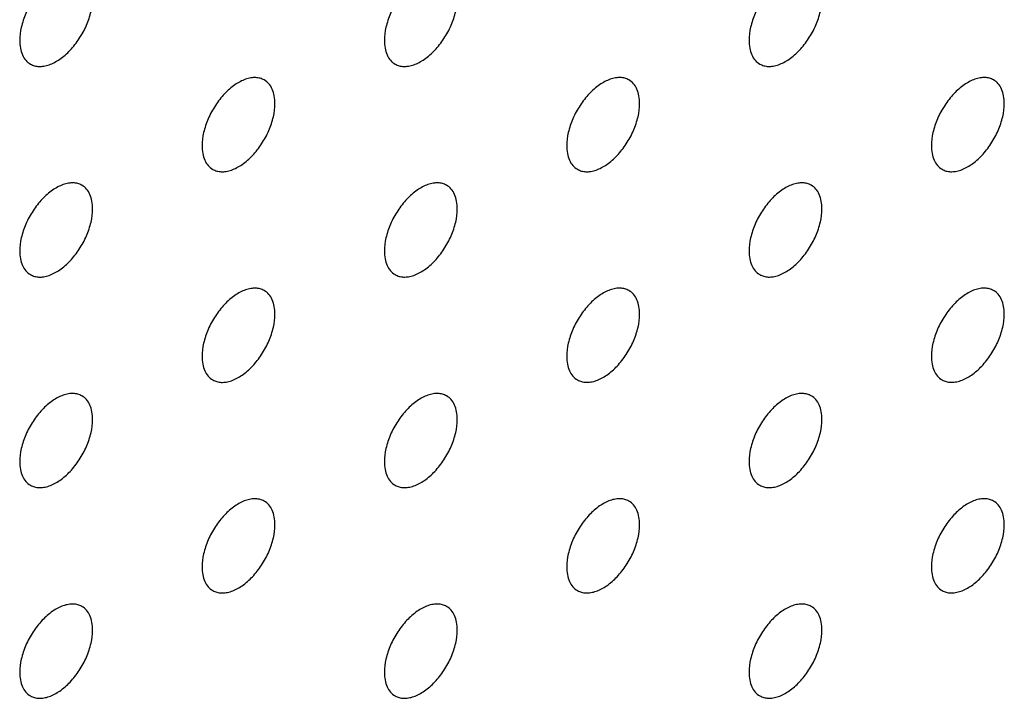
# Model space of a CAD drawing. Header units: inches. Extents: x 0 to 34, y 0 to 22.
# Tile 80 of 176: x 28.446 to 28.828, y 8.229 to 8.492. Entities that reach past the tile are written whole.
import ezdxf

# ---------------------------------------------------------------- set-up
doc = ezdxf.new("R2010")
doc.units = ezdxf.units.IN
doc.header["$LTSCALE"] = 1.87
doc.header["$MEASUREMENT"] = 0
doc.layers.add('02___PRT_ALL_AXES', color=7, linetype='CONTINUOUS')

msp = doc.modelspace()

# ---------------------------------------------------------------- linework, layer by layer
at = {"layer": '02___PRT_ALL_AXES', "color": 7, "linetype": 'CONTINUOUS'}
for points, knots in [([(28.47014, 8.50955), (28.46965, 8.50983), (28.46856, 8.51028), (28.46677, 8.51055), (28.46484, 8.5104), (28.46204, 8.50966), (28.45846, 8.5077), (28.45451, 8.5042), (28.45101, 8.49973), (28.44826, 8.49464), (28.44649, 8.48936), (28.446, 8.48577), (28.446, 8.48406)], [0, 0, 0, 0, 0.042842, 0.087441, 0.135298, 0.187275, 0.304489, 0.438213, 0.582466, 0.729664, 0.871609, 1, 1, 1, 1]), ([(28.61156, 8.50955), (28.61107, 8.50984), (28.60998, 8.51029), (28.60819, 8.51056), (28.60626, 8.51041), (28.60346, 8.50967), (28.59988, 8.50771), (28.59593, 8.50421), (28.59243, 8.49974), (28.58968, 8.49465), (28.58791, 8.48937), (28.58742, 8.48578), (28.58742, 8.48407)], [0, 0, 0, 0, 0.042842, 0.087441, 0.135298, 0.187275, 0.304489, 0.438213, 0.582466, 0.729664, 0.871609, 1, 1, 1, 1]), ([(28.75298, 8.50956), (28.75249, 8.50985), (28.7514, 8.5103), (28.74961, 8.51056), (28.74768, 8.51042), (28.74488, 8.50967), (28.7413, 8.50772), (28.73735, 8.50422), (28.73386, 8.49975), (28.7311, 8.49466), (28.72933, 8.48938), (28.72884, 8.48578), (28.72884, 8.48408)], [0, 0, 0, 0, 0.042842, 0.087441, 0.135298, 0.187275, 0.304489, 0.438213, 0.582466, 0.729664, 0.871609, 1, 1, 1, 1]), ([(28.45014, 8.47491), (28.45063, 8.47462), (28.45172, 8.47417), (28.45351, 8.47391), (28.45544, 8.47405), (28.45824, 8.4748), (28.46182, 8.47675), (28.46577, 8.48025), (28.46927, 8.48473), (28.47202, 8.48981), (28.47379, 8.49509), (28.47428, 8.49869), (28.47428, 8.50039)], [0, 0, 0, 0, 0.042842, 0.087441, 0.135298, 0.187275, 0.304489, 0.438213, 0.582466, 0.729664, 0.871609, 1, 1, 1, 1]), ([(28.59156, 8.47492), (28.59205, 8.47463), (28.59314, 8.47418), (28.59493, 8.47392), (28.59686, 8.47406), (28.59966, 8.4748), (28.60324, 8.47676), (28.60719, 8.48026), (28.61069, 8.48473), (28.61344, 8.48982), (28.61522, 8.4951), (28.6157, 8.4987), (28.6157, 8.5004)], [0, 0, 0, 0, 0.042842, 0.087441, 0.135298, 0.187275, 0.304489, 0.438213, 0.582466, 0.729664, 0.871609, 1, 1, 1, 1]), ([(28.73298, 8.47492), (28.73348, 8.47464), (28.73456, 8.47419), (28.73635, 8.47392), (28.73828, 8.47407), (28.74108, 8.47481), (28.74466, 8.47677), (28.74861, 8.48027), (28.75211, 8.48474), (28.75487, 8.48983), (28.75664, 8.49511), (28.75712, 8.4987), (28.75712, 8.50041)], [0, 0, 0, 0, 0.042842, 0.087441, 0.135298, 0.187275, 0.304489, 0.438213, 0.582466, 0.729664, 0.871609, 1, 1, 1, 1]), ([(28.446, 8.48406), (28.446, 8.48305), (28.44616, 8.48113), (28.44693, 8.47849), (28.44824, 8.47632), (28.44948, 8.47529), (28.45014, 8.47491)], [0, 0, 0, 0, 0.288094, 0.548173, 0.782164, 1, 1, 1, 1]), ([(28.58742, 8.48407), (28.58742, 8.48306), (28.58758, 8.48114), (28.58836, 8.47849), (28.58966, 8.47633), (28.5909, 8.4753), (28.59156, 8.47492)], [0, 0, 0, 0, 0.288094, 0.548173, 0.782164, 1, 1, 1, 1]), ([(28.72884, 8.48408), (28.72884, 8.48307), (28.729, 8.48115), (28.72978, 8.4785), (28.73108, 8.47634), (28.73232, 8.4753), (28.73298, 8.47492)], [0, 0, 0, 0, 0.288094, 0.548173, 0.782164, 1, 1, 1, 1]), ([(28.54085, 8.46873), (28.54036, 8.46901), (28.53927, 8.46946), (28.53748, 8.46973), (28.53555, 8.46958), (28.53275, 8.46884), (28.52917, 8.46688), (28.52522, 8.46338), (28.52172, 8.45891), (28.51897, 8.45382), (28.5172, 8.44854), (28.51671, 8.44495), (28.51671, 8.44324)], [0, 0, 0, 0, 0.042842, 0.087441, 0.135298, 0.187275, 0.304489, 0.438213, 0.582466, 0.729664, 0.871609, 1, 1, 1, 1]), ([(28.68227, 8.46874), (28.68178, 8.46902), (28.68069, 8.46947), (28.6789, 8.46974), (28.67697, 8.46959), (28.67417, 8.46885), (28.67059, 8.46689), (28.66664, 8.46339), (28.66315, 8.45892), (28.66039, 8.45383), (28.65862, 8.44855), (28.65813, 8.44496), (28.65813, 8.44325)], [0, 0, 0, 0, 0.042842, 0.087441, 0.135298, 0.187275, 0.304489, 0.438213, 0.582466, 0.729664, 0.871609, 1, 1, 1, 1]), ([(28.82369, 8.46874), (28.8232, 8.46903), (28.82211, 8.46948), (28.82032, 8.46974), (28.81839, 8.4696), (28.81559, 8.46885), (28.81201, 8.4669), (28.80806, 8.4634), (28.80457, 8.45893), (28.80181, 8.45384), (28.80004, 8.44856), (28.79955, 8.44496), (28.79955, 8.44326)], [0, 0, 0, 0, 0.042842, 0.087441, 0.135298, 0.187275, 0.304489, 0.438213, 0.582466, 0.729664, 0.871609, 1, 1, 1, 1]), ([(28.54499, 8.45957), (28.54499, 8.46058), (28.54483, 8.4625), (28.54406, 8.46515), (28.54275, 8.46731), (28.54151, 8.46835), (28.54085, 8.46873)], [0, 0, 0, 0, 0.288094, 0.548173, 0.782164, 1, 1, 1, 1]), ([(28.68641, 8.45958), (28.68641, 8.46059), (28.68625, 8.46251), (28.68548, 8.46516), (28.68417, 8.46732), (28.68293, 8.46835), (28.68227, 8.46874)], [0, 0, 0, 0, 0.288094, 0.548173, 0.782164, 1, 1, 1, 1]), ([(28.82784, 8.45959), (28.82784, 8.4606), (28.82768, 8.46252), (28.8269, 8.46517), (28.82559, 8.46733), (28.82435, 8.46836), (28.82369, 8.46874)], [0, 0, 0, 0, 0.288094, 0.548173, 0.782164, 1, 1, 1, 1]), ([(28.52085, 8.43409), (28.52134, 8.4338), (28.52243, 8.43335), (28.52422, 8.43309), (28.52615, 8.43323), (28.52895, 8.43398), (28.53253, 8.43593), (28.53648, 8.43943), (28.53998, 8.44391), (28.54273, 8.44899), (28.5445, 8.45427), (28.54499, 8.45787), (28.54499, 8.45957)], [0, 0, 0, 0, 0.042842, 0.087441, 0.135298, 0.187275, 0.304489, 0.438213, 0.582466, 0.729664, 0.871609, 1, 1, 1, 1]), ([(28.66227, 8.4341), (28.66276, 8.43381), (28.66385, 8.43336), (28.66564, 8.4331), (28.66757, 8.43324), (28.67037, 8.43398), (28.67395, 8.43594), (28.6779, 8.43944), (28.6814, 8.44391), (28.68416, 8.449), (28.68593, 8.45428), (28.68641, 8.45788), (28.68641, 8.45958)], [0, 0, 0, 0, 0.042842, 0.087441, 0.135298, 0.187275, 0.304489, 0.438213, 0.582466, 0.729664, 0.871609, 1, 1, 1, 1]), ([(28.80369, 8.4341), (28.80419, 8.43382), (28.80527, 8.43337), (28.80707, 8.4331), (28.80899, 8.43325), (28.81179, 8.43399), (28.81537, 8.43595), (28.81932, 8.43945), (28.82282, 8.44392), (28.82558, 8.44901), (28.82735, 8.45429), (28.82784, 8.45788), (28.82784, 8.45959)], [0, 0, 0, 0, 0.042842, 0.087441, 0.135298, 0.187275, 0.304489, 0.438213, 0.582466, 0.729664, 0.871609, 1, 1, 1, 1]), ([(28.51671, 8.44324), (28.51671, 8.44223), (28.51687, 8.44031), (28.51764, 8.43767), (28.51895, 8.43551), (28.52019, 8.43447), (28.52085, 8.43409)], [0, 0, 0, 0, 0.288094, 0.548173, 0.782164, 1, 1, 1, 1]), ([(28.65813, 8.44325), (28.65813, 8.44224), (28.65829, 8.44032), (28.65907, 8.43767), (28.66037, 8.43551), (28.66161, 8.43448), (28.66227, 8.4341)], [0, 0, 0, 0, 0.288094, 0.548173, 0.782164, 1, 1, 1, 1]), ([(28.79955, 8.44326), (28.79955, 8.44225), (28.79971, 8.44033), (28.80049, 8.43768), (28.80179, 8.43552), (28.80303, 8.43448), (28.80369, 8.4341)], [0, 0, 0, 0, 0.288094, 0.548173, 0.782164, 1, 1, 1, 1]), ([(28.47014, 8.4279), (28.46965, 8.42818), (28.46856, 8.42864), (28.46677, 8.4289), (28.46484, 8.42875), (28.46204, 8.42801), (28.45846, 8.42606), (28.45451, 8.42255), (28.45101, 8.41808), (28.44826, 8.413), (28.44649, 8.40771), (28.446, 8.40412), (28.446, 8.40241)], [0, 0, 0, 0, 0.042842, 0.087441, 0.135298, 0.187275, 0.304489, 0.438213, 0.582466, 0.729664, 0.871609, 1, 1, 1, 1]), ([(28.47428, 8.41875), (28.47428, 8.41975), (28.47412, 8.42168), (28.47335, 8.42432), (28.47204, 8.42648), (28.4708, 8.42752), (28.47014, 8.4279)], [0, 0, 0, 0, 0.288094, 0.548173, 0.782164, 1, 1, 1, 1]), ([(28.61156, 8.42791), (28.61107, 8.42819), (28.60998, 8.42864), (28.60819, 8.42891), (28.60626, 8.42876), (28.60346, 8.42802), (28.59988, 8.42606), (28.59593, 8.42256), (28.59243, 8.41809), (28.58968, 8.413), (28.58791, 8.40772), (28.58742, 8.40413), (28.58742, 8.40242)], [0, 0, 0, 0, 0.042842, 0.087441, 0.135298, 0.187275, 0.304489, 0.438213, 0.582466, 0.729664, 0.871609, 1, 1, 1, 1]), ([(28.6157, 8.41875), (28.6157, 8.41976), (28.61554, 8.42168), (28.61477, 8.42433), (28.61346, 8.42649), (28.61222, 8.42753), (28.61156, 8.42791)], [0, 0, 0, 0, 0.288094, 0.548173, 0.782164, 1, 1, 1, 1]), ([(28.75298, 8.42792), (28.75249, 8.4282), (28.7514, 8.42865), (28.74961, 8.42892), (28.74768, 8.42877), (28.74488, 8.42803), (28.7413, 8.42607), (28.73735, 8.42257), (28.73386, 8.4181), (28.7311, 8.41301), (28.72933, 8.40773), (28.72884, 8.40414), (28.72884, 8.40243)], [0, 0, 0, 0, 0.042842, 0.087441, 0.135298, 0.187275, 0.304489, 0.438213, 0.582466, 0.729664, 0.871609, 1, 1, 1, 1]), ([(28.75712, 8.41876), (28.75712, 8.41977), (28.75696, 8.42169), (28.75619, 8.42434), (28.75488, 8.4265), (28.75364, 8.42753), (28.75298, 8.42792)], [0, 0, 0, 0, 0.288094, 0.548173, 0.782164, 1, 1, 1, 1]), ([(28.45014, 8.39326), (28.45063, 8.39298), (28.45172, 8.39252), (28.45351, 8.39226), (28.45544, 8.39241), (28.45824, 8.39315), (28.46182, 8.3951), (28.46577, 8.39861), (28.46927, 8.40308), (28.47202, 8.40816), (28.47379, 8.41345), (28.47428, 8.41704), (28.47428, 8.41875)], [0, 0, 0, 0, 0.042842, 0.087441, 0.135298, 0.187275, 0.304489, 0.438213, 0.582466, 0.729664, 0.871609, 1, 1, 1, 1]), ([(28.59156, 8.39327), (28.59205, 8.39298), (28.59314, 8.39253), (28.59493, 8.39227), (28.59686, 8.39242), (28.59966, 8.39316), (28.60324, 8.39511), (28.60719, 8.39861), (28.61069, 8.40309), (28.61344, 8.40817), (28.61522, 8.41345), (28.6157, 8.41705), (28.6157, 8.41875)], [0, 0, 0, 0, 0.042842, 0.087441, 0.135298, 0.187275, 0.304489, 0.438213, 0.582466, 0.729664, 0.871609, 1, 1, 1, 1]), ([(28.73298, 8.39328), (28.73348, 8.39299), (28.73456, 8.39254), (28.73635, 8.39228), (28.73828, 8.39242), (28.74108, 8.39317), (28.74466, 8.39512), (28.74861, 8.39862), (28.75211, 8.40309), (28.75487, 8.40818), (28.75664, 8.41346), (28.75712, 8.41706), (28.75712, 8.41876)], [0, 0, 0, 0, 0.042842, 0.087441, 0.135298, 0.187275, 0.304489, 0.438213, 0.582466, 0.729664, 0.871609, 1, 1, 1, 1]), ([(28.446, 8.40241), (28.446, 8.40141), (28.44616, 8.39948), (28.44693, 8.39684), (28.44824, 8.39468), (28.44948, 8.39364), (28.45014, 8.39326)], [0, 0, 0, 0, 0.288094, 0.548173, 0.782164, 1, 1, 1, 1]), ([(28.58742, 8.40242), (28.58742, 8.40142), (28.58758, 8.39949), (28.58836, 8.39685), (28.58966, 8.39469), (28.5909, 8.39365), (28.59156, 8.39327)], [0, 0, 0, 0, 0.288094, 0.548173, 0.782164, 1, 1, 1, 1]), ([(28.72884, 8.40243), (28.72884, 8.40142), (28.729, 8.3995), (28.72978, 8.39685), (28.73108, 8.39469), (28.73232, 8.39366), (28.73298, 8.39328)], [0, 0, 0, 0, 0.288094, 0.548173, 0.782164, 1, 1, 1, 1]), ([(28.54085, 8.38708), (28.54036, 8.38736), (28.53927, 8.38782), (28.53748, 8.38808), (28.53555, 8.38793), (28.53275, 8.38719), (28.52917, 8.38524), (28.52522, 8.38173), (28.52172, 8.37726), (28.51897, 8.37218), (28.5172, 8.36689), (28.51671, 8.3633), (28.51671, 8.3616)], [0, 0, 0, 0, 0.042842, 0.087441, 0.135298, 0.187275, 0.304489, 0.438213, 0.582466, 0.729664, 0.871609, 1, 1, 1, 1]), ([(28.54499, 8.37793), (28.54499, 8.37893), (28.54483, 8.38086), (28.54406, 8.3835), (28.54275, 8.38566), (28.54151, 8.3867), (28.54085, 8.38708)], [0, 0, 0, 0, 0.288094, 0.548173, 0.782164, 1, 1, 1, 1]), ([(28.68227, 8.38709), (28.68178, 8.38737), (28.68069, 8.38782), (28.6789, 8.38809), (28.67697, 8.38794), (28.67417, 8.3872), (28.67059, 8.38524), (28.66664, 8.38174), (28.66315, 8.37727), (28.66039, 8.37218), (28.65862, 8.3669), (28.65813, 8.36331), (28.65813, 8.3616)], [0, 0, 0, 0, 0.042842, 0.087441, 0.135298, 0.187275, 0.304489, 0.438213, 0.582466, 0.729664, 0.871609, 1, 1, 1, 1]), ([(28.68641, 8.37793), (28.68641, 8.37894), (28.68625, 8.38086), (28.68548, 8.38351), (28.68417, 8.38567), (28.68293, 8.38671), (28.68227, 8.38709)], [0, 0, 0, 0, 0.288094, 0.548173, 0.782164, 1, 1, 1, 1]), ([(28.82369, 8.3871), (28.8232, 8.38738), (28.82211, 8.38783), (28.82032, 8.3881), (28.81839, 8.38795), (28.81559, 8.38721), (28.81201, 8.38525), (28.80806, 8.38175), (28.80457, 8.37728), (28.80181, 8.37219), (28.80004, 8.36691), (28.79955, 8.36332), (28.79955, 8.36161)], [0, 0, 0, 0, 0.042842, 0.087441, 0.135298, 0.187275, 0.304489, 0.438213, 0.582466, 0.729664, 0.871609, 1, 1, 1, 1]), ([(28.82784, 8.37794), (28.82784, 8.37895), (28.82768, 8.38087), (28.8269, 8.38352), (28.82559, 8.38568), (28.82435, 8.38672), (28.82369, 8.3871)], [0, 0, 0, 0, 0.288094, 0.548173, 0.782164, 1, 1, 1, 1]), ([(28.52085, 8.35244), (28.52134, 8.35216), (28.52243, 8.3517), (28.52422, 8.35144), (28.52615, 8.35159), (28.52895, 8.35233), (28.53253, 8.35428), (28.53648, 8.35779), (28.53998, 8.36226), (28.54273, 8.36734), (28.5445, 8.37263), (28.54499, 8.37622), (28.54499, 8.37793)], [0, 0, 0, 0, 0.042842, 0.087441, 0.135298, 0.187275, 0.304489, 0.438213, 0.582466, 0.729664, 0.871609, 1, 1, 1, 1]), ([(28.66227, 8.35245), (28.66276, 8.35216), (28.66385, 8.35171), (28.66564, 8.35145), (28.66757, 8.3516), (28.67037, 8.35234), (28.67395, 8.35429), (28.6779, 8.3578), (28.6814, 8.36227), (28.68416, 8.36735), (28.68593, 8.37264), (28.68641, 8.37623), (28.68641, 8.37793)], [0, 0, 0, 0, 0.042842, 0.087441, 0.135298, 0.187275, 0.304489, 0.438213, 0.582466, 0.729664, 0.871609, 1, 1, 1, 1]), ([(28.80369, 8.35246), (28.80419, 8.35217), (28.80527, 8.35172), (28.80707, 8.35146), (28.80899, 8.3516), (28.81179, 8.35235), (28.81537, 8.3543), (28.81932, 8.3578), (28.82282, 8.36227), (28.82558, 8.36736), (28.82735, 8.37264), (28.82784, 8.37624), (28.82784, 8.37794)], [0, 0, 0, 0, 0.042842, 0.087441, 0.135298, 0.187275, 0.304489, 0.438213, 0.582466, 0.729664, 0.871609, 1, 1, 1, 1]), ([(28.51671, 8.3616), (28.51671, 8.36059), (28.51687, 8.35866), (28.51764, 8.35602), (28.51895, 8.35386), (28.52019, 8.35282), (28.52085, 8.35244)], [0, 0, 0, 0, 0.288094, 0.548173, 0.782164, 1, 1, 1, 1]), ([(28.65813, 8.3616), (28.65813, 8.3606), (28.65829, 8.35867), (28.65907, 8.35603), (28.66037, 8.35387), (28.66161, 8.35283), (28.66227, 8.35245)], [0, 0, 0, 0, 0.288094, 0.548173, 0.782164, 1, 1, 1, 1]), ([(28.79955, 8.36161), (28.79955, 8.3606), (28.79971, 8.35868), (28.80049, 8.35603), (28.80179, 8.35387), (28.80303, 8.35284), (28.80369, 8.35246)], [0, 0, 0, 0, 0.288094, 0.548173, 0.782164, 1, 1, 1, 1]), ([(28.47014, 8.34625), (28.46965, 8.34654), (28.46856, 8.34699), (28.46677, 8.34725), (28.46484, 8.34711), (28.46204, 8.34636), (28.45846, 8.34441), (28.45451, 8.34091), (28.45101, 8.33644), (28.44826, 8.33135), (28.44649, 8.32607), (28.446, 8.32247), (28.446, 8.32077)], [0, 0, 0, 0, 0.042842, 0.087441, 0.135298, 0.187275, 0.304489, 0.438213, 0.582466, 0.729664, 0.871609, 1, 1, 1, 1]), ([(28.61156, 8.34626), (28.61107, 8.34655), (28.60998, 8.347), (28.60819, 8.34726), (28.60626, 8.34711), (28.60346, 8.34637), (28.59988, 8.34442), (28.59593, 8.34091), (28.59243, 8.33644), (28.58968, 8.33136), (28.58791, 8.32607), (28.58742, 8.32248), (28.58742, 8.32078)], [0, 0, 0, 0, 0.042842, 0.087441, 0.135298, 0.187275, 0.304489, 0.438213, 0.582466, 0.729664, 0.871609, 1, 1, 1, 1]), ([(28.75298, 8.34627), (28.75249, 8.34655), (28.7514, 8.34701), (28.74961, 8.34727), (28.74768, 8.34712), (28.74488, 8.34638), (28.7413, 8.34443), (28.73735, 8.34092), (28.73386, 8.33645), (28.7311, 8.33137), (28.72933, 8.32608), (28.72884, 8.32249), (28.72884, 8.32078)], [0, 0, 0, 0, 0.042842, 0.087441, 0.135298, 0.187275, 0.304489, 0.438213, 0.582466, 0.729664, 0.871609, 1, 1, 1, 1]), ([(28.47428, 8.3371), (28.47428, 8.33811), (28.47412, 8.34003), (28.47335, 8.34268), (28.47204, 8.34484), (28.4708, 8.34587), (28.47014, 8.34625)], [0, 0, 0, 0, 0.288094, 0.548173, 0.782164, 1, 1, 1, 1]), ([(28.6157, 8.33711), (28.6157, 8.33811), (28.61554, 8.34004), (28.61477, 8.34268), (28.61346, 8.34484), (28.61222, 8.34588), (28.61156, 8.34626)], [0, 0, 0, 0, 0.288094, 0.548173, 0.782164, 1, 1, 1, 1]), ([(28.75712, 8.33711), (28.75712, 8.33812), (28.75696, 8.34004), (28.75619, 8.34269), (28.75488, 8.34485), (28.75364, 8.34589), (28.75298, 8.34627)], [0, 0, 0, 0, 0.288094, 0.548173, 0.782164, 1, 1, 1, 1]), ([(28.45014, 8.31161), (28.45063, 8.31133), (28.45172, 8.31088), (28.45351, 8.31061), (28.45544, 8.31076), (28.45824, 8.3115), (28.46182, 8.31346), (28.46577, 8.31696), (28.46927, 8.32143), (28.47202, 8.32652), (28.47379, 8.3318), (28.47428, 8.33539), (28.47428, 8.3371)], [0, 0, 0, 0, 0.042842, 0.087441, 0.135298, 0.187275, 0.304489, 0.438213, 0.582466, 0.729664, 0.871609, 1, 1, 1, 1]), ([(28.59156, 8.31162), (28.59205, 8.31134), (28.59314, 8.31088), (28.59493, 8.31062), (28.59686, 8.31077), (28.59966, 8.31151), (28.60324, 8.31347), (28.60719, 8.31697), (28.61069, 8.32144), (28.61344, 8.32653), (28.61522, 8.33181), (28.6157, 8.3354), (28.6157, 8.33711)], [0, 0, 0, 0, 0.042842, 0.087441, 0.135298, 0.187275, 0.304489, 0.438213, 0.582466, 0.729664, 0.871609, 1, 1, 1, 1]), ([(28.73298, 8.31163), (28.73348, 8.31135), (28.73456, 8.31089), (28.73635, 8.31063), (28.73828, 8.31078), (28.74108, 8.31152), (28.74466, 8.31347), (28.74861, 8.31698), (28.75211, 8.32145), (28.75487, 8.32653), (28.75664, 8.33182), (28.75712, 8.33541), (28.75712, 8.33711)], [0, 0, 0, 0, 0.042842, 0.087441, 0.135298, 0.187275, 0.304489, 0.438213, 0.582466, 0.729664, 0.871609, 1, 1, 1, 1]), ([(28.446, 8.32077), (28.446, 8.31976), (28.44616, 8.31784), (28.44693, 8.31519), (28.44824, 8.31303), (28.44948, 8.31199), (28.45014, 8.31161)], [0, 0, 0, 0, 0.288094, 0.548173, 0.782164, 1, 1, 1, 1]), ([(28.58742, 8.32078), (28.58742, 8.31977), (28.58758, 8.31785), (28.58836, 8.3152), (28.58966, 8.31304), (28.5909, 8.312), (28.59156, 8.31162)], [0, 0, 0, 0, 0.288094, 0.548173, 0.782164, 1, 1, 1, 1]), ([(28.72884, 8.32078), (28.72884, 8.31978), (28.729, 8.31785), (28.72978, 8.31521), (28.73108, 8.31305), (28.73232, 8.31201), (28.73298, 8.31163)], [0, 0, 0, 0, 0.288094, 0.548173, 0.782164, 1, 1, 1, 1]), ([(28.54085, 8.30543), (28.54036, 8.30572), (28.53927, 8.30617), (28.53748, 8.30643), (28.53555, 8.30629), (28.53275, 8.30554), (28.52917, 8.30359), (28.52522, 8.30009), (28.52172, 8.29562), (28.51897, 8.29053), (28.5172, 8.28525), (28.51671, 8.28165), (28.51671, 8.27995)], [0, 0, 0, 0, 0.042842, 0.087441, 0.135298, 0.187275, 0.304489, 0.438213, 0.582466, 0.729664, 0.871609, 1, 1, 1, 1]), ([(28.54499, 8.29628), (28.54499, 8.29729), (28.54483, 8.29921), (28.54406, 8.30186), (28.54275, 8.30402), (28.54151, 8.30505), (28.54085, 8.30543)], [0, 0, 0, 0, 0.288094, 0.548173, 0.782164, 1, 1, 1, 1]), ([(28.68227, 8.30544), (28.68178, 8.30573), (28.68069, 8.30618), (28.6789, 8.30644), (28.67697, 8.30629), (28.67417, 8.30555), (28.67059, 8.3036), (28.66664, 8.30009), (28.66315, 8.29562), (28.66039, 8.29054), (28.65862, 8.28525), (28.65813, 8.28166), (28.65813, 8.27996)], [0, 0, 0, 0, 0.042842, 0.087441, 0.135298, 0.187275, 0.304489, 0.438213, 0.582466, 0.729664, 0.871609, 1, 1, 1, 1]), ([(28.68641, 8.29629), (28.68641, 8.29729), (28.68625, 8.29922), (28.68548, 8.30186), (28.68417, 8.30402), (28.68293, 8.30506), (28.68227, 8.30544)], [0, 0, 0, 0, 0.288094, 0.548173, 0.782164, 1, 1, 1, 1]), ([(28.82369, 8.30545), (28.8232, 8.30573), (28.82211, 8.30619), (28.82032, 8.30645), (28.81839, 8.3063), (28.81559, 8.30556), (28.81201, 8.30361), (28.80806, 8.3001), (28.80457, 8.29563), (28.80181, 8.29055), (28.80004, 8.28526), (28.79955, 8.28167), (28.79955, 8.27996)], [0, 0, 0, 0, 0.042842, 0.087441, 0.135298, 0.187275, 0.304489, 0.438213, 0.582466, 0.729664, 0.871609, 1, 1, 1, 1]), ([(28.82784, 8.29629), (28.82784, 8.2973), (28.82768, 8.29923), (28.8269, 8.30187), (28.82559, 8.30403), (28.82435, 8.30507), (28.82369, 8.30545)], [0, 0, 0, 0, 0.288094, 0.548173, 0.782164, 1, 1, 1, 1]), ([(28.52085, 8.27079), (28.52134, 8.27051), (28.52243, 8.27006), (28.52422, 8.26979), (28.52615, 8.26994), (28.52895, 8.27068), (28.53253, 8.27264), (28.53648, 8.27614), (28.53998, 8.28061), (28.54273, 8.2857), (28.5445, 8.29098), (28.54499, 8.29457), (28.54499, 8.29628)], [0, 0, 0, 0, 0.042842, 0.087441, 0.135298, 0.187275, 0.304489, 0.438213, 0.582466, 0.729664, 0.871609, 1, 1, 1, 1]), ([(28.66227, 8.2708), (28.66276, 8.27052), (28.66385, 8.27007), (28.66564, 8.2698), (28.66757, 8.26995), (28.67037, 8.27069), (28.67395, 8.27265), (28.6779, 8.27615), (28.6814, 8.28062), (28.68416, 8.28571), (28.68593, 8.29099), (28.68641, 8.29458), (28.68641, 8.29629)], [0, 0, 0, 0, 0.042842, 0.087441, 0.135298, 0.187275, 0.304489, 0.438213, 0.582466, 0.729664, 0.871609, 1, 1, 1, 1]), ([(28.80369, 8.27081), (28.80419, 8.27053), (28.80527, 8.27007), (28.80707, 8.26981), (28.80899, 8.26996), (28.81179, 8.2707), (28.81537, 8.27265), (28.81932, 8.27616), (28.82282, 8.28063), (28.82558, 8.28571), (28.82735, 8.291), (28.82784, 8.29459), (28.82784, 8.29629)], [0, 0, 0, 0, 0.042842, 0.087441, 0.135298, 0.187275, 0.304489, 0.438213, 0.582466, 0.729664, 0.871609, 1, 1, 1, 1]), ([(28.51671, 8.27995), (28.51671, 8.27894), (28.51687, 8.27702), (28.51764, 8.27437), (28.51895, 8.27221), (28.52019, 8.27117), (28.52085, 8.27079)], [0, 0, 0, 0, 0.288094, 0.548173, 0.782164, 1, 1, 1, 1]), ([(28.65813, 8.27996), (28.65813, 8.27895), (28.65829, 8.27703), (28.65907, 8.27438), (28.66037, 8.27222), (28.66161, 8.27118), (28.66227, 8.2708)], [0, 0, 0, 0, 0.288094, 0.548173, 0.782164, 1, 1, 1, 1]), ([(28.79955, 8.27996), (28.79955, 8.27896), (28.79971, 8.27703), (28.80049, 8.27439), (28.80179, 8.27223), (28.80303, 8.27119), (28.80369, 8.27081)], [0, 0, 0, 0, 0.288094, 0.548173, 0.782164, 1, 1, 1, 1]), ([(28.47014, 8.26461), (28.46965, 8.26489), (28.46856, 8.26534), (28.46677, 8.26561), (28.46484, 8.26546), (28.46204, 8.26472), (28.45846, 8.26276), (28.45451, 8.25926), (28.45101, 8.25479), (28.44826, 8.2497), (28.44649, 8.24442), (28.446, 8.24083), (28.446, 8.23912)], [0, 0, 0, 0, 0.042842, 0.087441, 0.135298, 0.187275, 0.304489, 0.438213, 0.582466, 0.729664, 0.871609, 1, 1, 1, 1]), ([(28.47428, 8.25545), (28.47428, 8.25646), (28.47412, 8.25838), (28.47335, 8.26103), (28.47204, 8.26319), (28.4708, 8.26423), (28.47014, 8.26461)], [0, 0, 0, 0, 0.288094, 0.548173, 0.782164, 1, 1, 1, 1]), ([(28.61156, 8.26461), (28.61107, 8.2649), (28.60998, 8.26535), (28.60819, 8.26561), (28.60626, 8.26547), (28.60346, 8.26472), (28.59988, 8.26277), (28.59593, 8.25927), (28.59243, 8.2548), (28.58968, 8.24971), (28.58791, 8.24443), (28.58742, 8.24083), (28.58742, 8.23913)], [0, 0, 0, 0, 0.042842, 0.087441, 0.135298, 0.187275, 0.304489, 0.438213, 0.582466, 0.729664, 0.871609, 1, 1, 1, 1]), ([(28.6157, 8.25546), (28.6157, 8.25647), (28.61554, 8.25839), (28.61477, 8.26104), (28.61346, 8.2632), (28.61222, 8.26423), (28.61156, 8.26461)], [0, 0, 0, 0, 0.288094, 0.548173, 0.782164, 1, 1, 1, 1]), ([(28.75298, 8.26462), (28.75249, 8.26491), (28.7514, 8.26536), (28.74961, 8.26562), (28.74768, 8.26548), (28.74488, 8.26473), (28.7413, 8.26278), (28.73735, 8.25928), (28.73386, 8.2548), (28.7311, 8.24972), (28.72933, 8.24444), (28.72884, 8.24084), (28.72884, 8.23914)], [0, 0, 0, 0, 0.042842, 0.087441, 0.135298, 0.187275, 0.304489, 0.438213, 0.582466, 0.729664, 0.871609, 1, 1, 1, 1]), ([(28.75712, 8.25547), (28.75712, 8.25647), (28.75696, 8.2584), (28.75619, 8.26104), (28.75488, 8.2632), (28.75364, 8.26424), (28.75298, 8.26462)], [0, 0, 0, 0, 0.288094, 0.548173, 0.782164, 1, 1, 1, 1]), ([(28.45014, 8.22997), (28.45063, 8.22968), (28.45172, 8.22923), (28.45351, 8.22897), (28.45544, 8.22911), (28.45824, 8.22986), (28.46182, 8.23181), (28.46577, 8.23531), (28.46927, 8.23978), (28.47202, 8.24487), (28.47379, 8.25015), (28.47428, 8.25375), (28.47428, 8.25545)], [0, 0, 0, 0, 0.042842, 0.087441, 0.135298, 0.187275, 0.304489, 0.438213, 0.582466, 0.729664, 0.871609, 1, 1, 1, 1]), ([(28.59156, 8.22997), (28.59205, 8.22969), (28.59314, 8.22924), (28.59493, 8.22897), (28.59686, 8.22912), (28.59966, 8.22986), (28.60324, 8.23182), (28.60719, 8.23532), (28.61069, 8.23979), (28.61344, 8.24488), (28.61522, 8.25016), (28.6157, 8.25375), (28.6157, 8.25546)], [0, 0, 0, 0, 0.042842, 0.087441, 0.135298, 0.187275, 0.304489, 0.438213, 0.582466, 0.729664, 0.871609, 1, 1, 1, 1]), ([(28.73298, 8.22998), (28.73348, 8.2297), (28.73456, 8.22925), (28.73635, 8.22898), (28.73828, 8.22913), (28.74108, 8.22987), (28.74466, 8.23183), (28.74861, 8.23533), (28.75211, 8.2398), (28.75487, 8.24489), (28.75664, 8.25017), (28.75712, 8.25376), (28.75712, 8.25547)], [0, 0, 0, 0, 0.042842, 0.087441, 0.135298, 0.187275, 0.304489, 0.438213, 0.582466, 0.729664, 0.871609, 1, 1, 1, 1]), ([(28.446, 8.23912), (28.446, 8.23811), (28.44616, 8.23619), (28.44693, 8.23354), (28.44824, 8.23138), (28.44948, 8.23035), (28.45014, 8.22997)], [0, 0, 0, 0, 0.288094, 0.548173, 0.782164, 1, 1, 1, 1]), ([(28.58742, 8.23913), (28.58742, 8.23812), (28.58758, 8.2362), (28.58836, 8.23355), (28.58966, 8.23139), (28.5909, 8.23036), (28.59156, 8.22997)], [0, 0, 0, 0, 0.288094, 0.548173, 0.782164, 1, 1, 1, 1]), ([(28.72884, 8.23914), (28.72884, 8.23813), (28.729, 8.23621), (28.72978, 8.23356), (28.73108, 8.2314), (28.73232, 8.23036), (28.73298, 8.22998)], [0, 0, 0, 0, 0.288094, 0.548173, 0.782164, 1, 1, 1, 1])]:
    msp.add_open_spline(points, degree=3, knots=knots, dxfattribs=at)

doc.saveas('drawing.dxf')
